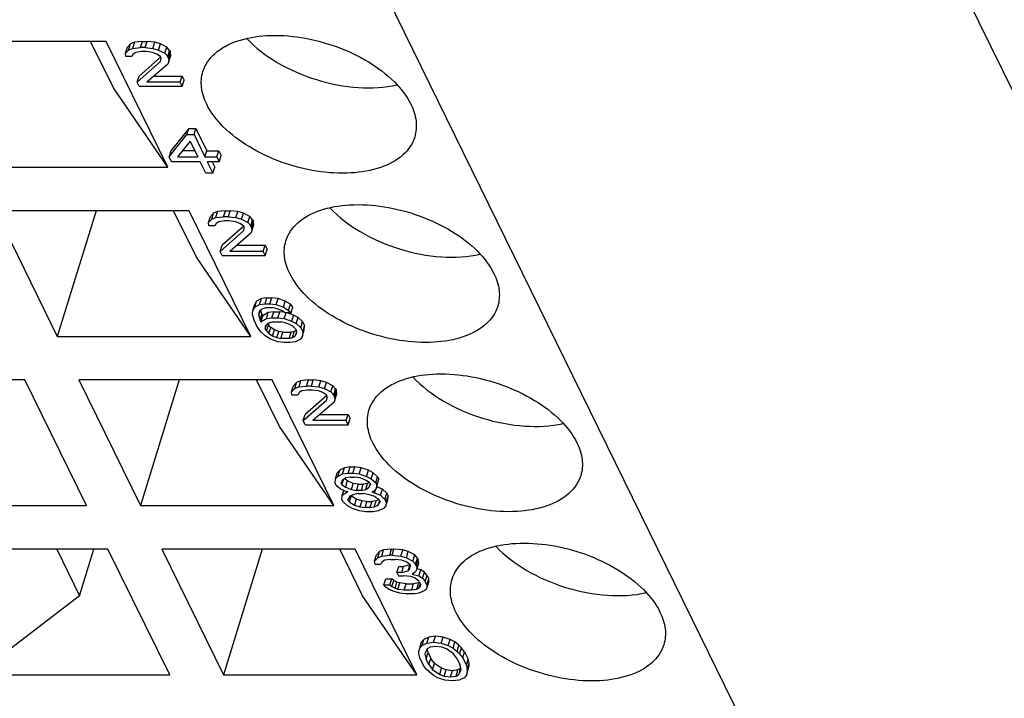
# Model space of a CAD drawing. Header units: millimetres. Extents: x 0 to 594, y 0 to 420.
# Tile 70 of 236: x 308 to 316, y 34 to 40. Entities that reach past the tile are written whole.
import ezdxf

# ---------------------------------------------------------------- set-up
doc = ezdxf.new("R2010")
doc.units = ezdxf.units.MM
doc.header["$LTSCALE"] = 32.67
doc.layers.get('0').update_dxf_attribs({"linetype": 'CONTINUOUS'})

msp = doc.modelspace()

# ---------------------------------------------------------------- linework, layer by layer
at = {"color": 7, "linetype": 'CONTINUOUS'}
for p, q in [((317.94072, 35.85943), (305.12896, 61.96705)), ((303.20857, 55.75266), (316.02033, 29.64504)), ((308.53516, 39.61152), (306.87726, 39.61152)), ((308.59825, 39.21294), (308.40266, 39.61152)), ((309.0639, 38.53406), (308.53516, 39.61152)), ((308.74512, 39.59036), (308.71803, 39.56214)), ((308.72898, 39.53813), (308.74512, 39.59036)), ((308.77913, 39.60446), (308.74512, 39.59036)), ((308.77913, 39.60446), (308.76299, 39.55224)), ((308.84731, 39.61152), (308.77913, 39.60446)), ((308.83117, 39.5593), (308.84731, 39.61152)), ((308.84731, 39.61152), (308.88824, 39.61152)), ((308.8721, 39.5593), (308.88824, 39.61152)), ((308.95311, 39.60446), (308.88824, 39.61152)), ((308.93697, 39.55224), (308.95311, 39.60446)), ((309.00097, 39.59036), (308.95311, 39.60446)), ((308.98483, 39.53813), (309.00097, 39.59036)), ((309.05575, 39.56214), (309.00097, 39.59036)), ((308.70189, 39.50992), (308.71803, 39.56214)), ((308.70189, 39.50992), (308.72898, 39.53813)), ((308.7055, 39.48171), (308.70189, 39.50992)), ((308.72898, 39.53813), (308.76299, 39.55224)), ((308.76675, 39.50287), (308.75667, 39.48171)), ((308.76299, 39.55224), (308.83117, 39.5593)), ((308.79053, 39.51697), (308.76675, 39.50287)), ((308.83824, 39.52403), (308.79053, 39.51697)), ((308.8721, 39.5593), (308.83117, 39.5593)), ((308.87918, 39.52403), (308.83824, 39.52403)), ((308.8721, 39.5593), (308.93697, 39.55224)), ((308.93381, 39.51697), (308.87918, 39.52403)), ((308.97143, 39.50287), (308.93381, 39.51697)), ((308.93697, 39.55224), (308.98483, 39.53813)), ((309.00229, 39.48171), (308.97143, 39.50287)), ((308.98483, 39.53813), (309.03961, 39.50992)), ((309.03961, 39.50992), (309.05575, 39.56214)), ((309.03961, 39.50992), (309.06369, 39.48171)), ((309.07983, 39.53393), (309.05575, 39.56214)), ((309.06369, 39.48171), (309.07983, 39.53393)), ((309.07061, 39.4676), (309.08675, 39.51982)), ((309.07983, 39.53393), (309.08675, 39.51982)), ((309.09036, 39.4916), (309.08675, 39.51982)), ((308.75667, 39.48171), (308.7055, 39.48171)), ((308.80257, 39.26304), (309.00259, 39.43938)), ((309.00386, 39.4785), (308.81871, 39.31526)), ((309.06414, 39.41822), (308.88444, 39.26304)), ((309.00921, 39.4676), (309.00229, 39.48171)), ((309.00259, 39.43938), (309.00921, 39.4676)), ((309.07061, 39.4676), (309.06369, 39.48171)), ((309.07422, 39.43938), (309.06414, 39.41822)), ((309.07061, 39.4676), (309.07422, 39.43938)), ((309.07422, 39.43938), (309.09036, 39.4916)), ((308.80257, 39.26304), (308.81871, 39.31526)), ((308.81988, 39.22777), (308.80257, 39.26304)), ((309.171, 39.26304), (308.88444, 39.26304)), ((308.94492, 39.31526), (309.18713, 39.31526)), ((309.171, 39.26304), (309.18713, 39.31526)), ((309.1883, 39.22777), (309.171, 39.26304)), ((309.18713, 39.31526), (309.20444, 39.27999)), ((309.1883, 39.22777), (309.20444, 39.27999)), ((309.0639, 38.53406), (308.59825, 39.21294)), ((308.81988, 39.22777), (309.1883, 39.22777)), ((309.24406, 38.86559), (309.0919, 38.67514)), ((309.22792, 38.81336), (309.24406, 38.86559)), ((309.24406, 38.86559), (309.30546, 38.86559)), ((309.28932, 38.81336), (309.30546, 38.86559)), ((309.30546, 38.86559), (309.39892, 38.67514)), ((309.07576, 38.62291), (309.22792, 38.81336)), ((309.25561, 38.75693), (309.1474, 38.62291)), ((309.22792, 38.81336), (309.28932, 38.81336)), ((309.25561, 38.75693), (309.32138, 38.62291)), ((309.28932, 38.81336), (309.38278, 38.62291)), ((309.0919, 38.67514), (309.07576, 38.62291)), ((309.29575, 38.67514), (309.18957, 38.67514)), ((309.38278, 38.62291), (309.39892, 38.67514)), ((309.39892, 38.67514), (309.50126, 38.67514)), ((309.48512, 38.62291), (309.50126, 38.67514)), ((309.50126, 38.67514), (309.52203, 38.63281)), ((309.09653, 38.58059), (309.07576, 38.62291)), ((309.34215, 38.58059), (309.09653, 38.58059)), ((309.1474, 38.62291), (309.32138, 38.62291)), ((309.39061, 38.48184), (309.34215, 38.58059)), ((309.38278, 38.62291), (309.48512, 38.62291)), ((309.50589, 38.58059), (309.40355, 38.58059)), ((309.40355, 38.58059), (309.45201, 38.48184)), ((309.44532, 38.58059), (309.46815, 38.53406)), ((309.48512, 38.62291), (309.50589, 38.58059)), ((309.50589, 38.58059), (309.52203, 38.63281)), ((307.406, 38.53406), (309.0639, 38.53406)), ((309.45201, 38.48184), (309.46815, 38.53406)), ((309.45201, 38.48184), (309.39061, 38.48184)), ((309.24692, 38.16109), (307.58902, 38.16109)), ((307.58902, 38.16109), (308.11776, 37.08364)), ((308.45072, 38.16109), (308.11776, 37.08364)), ((309.31002, 37.76252), (309.11443, 38.16109)), ((309.77566, 37.08364), (309.24692, 38.16109)), ((309.49089, 38.15404), (309.45688, 38.13993)), ((309.49089, 38.15404), (309.47476, 38.10182)), ((309.55907, 38.16109), (309.49089, 38.15404)), ((309.54293, 38.10887), (309.55907, 38.16109)), ((309.55907, 38.16109), (309.60001, 38.16109)), ((309.58387, 38.10887), (309.60001, 38.16109)), ((309.66487, 38.15404), (309.60001, 38.16109)), ((309.64873, 38.10182), (309.66487, 38.15404)), ((309.71273, 38.13993), (309.66487, 38.15404)), ((309.41365, 38.0595), (309.42979, 38.11172)), ((309.41365, 38.0595), (309.44074, 38.08771)), ((309.45688, 38.13993), (309.42979, 38.11172)), ((309.44074, 38.08771), (309.45688, 38.13993)), ((309.44074, 38.08771), (309.47476, 38.10182)), ((309.47476, 38.10182), (309.54293, 38.10887)), ((309.5023, 38.06655), (309.47852, 38.05244)), ((309.55001, 38.0736), (309.5023, 38.06655)), ((309.58387, 38.10887), (309.54293, 38.10887)), ((309.59094, 38.0736), (309.55001, 38.0736)), ((309.58387, 38.10887), (309.64873, 38.10182)), ((309.64557, 38.06655), (309.59094, 38.0736)), ((309.6832, 38.05244), (309.64557, 38.06655)), ((309.64873, 38.10182), (309.69659, 38.08771)), ((309.69659, 38.08771), (309.71273, 38.13993)), ((309.69659, 38.08771), (309.75137, 38.0595)), ((309.76751, 38.11172), (309.71273, 38.13993)), ((309.75137, 38.0595), (309.76751, 38.11172)), ((309.79159, 38.0835), (309.76751, 38.11172)), ((309.77545, 38.03128), (309.79159, 38.0835)), ((309.78238, 38.01717), (309.79852, 38.0694)), ((309.79159, 38.0835), (309.79852, 38.0694)), ((309.80213, 38.04118), (309.79852, 38.0694)), ((309.41726, 38.03128), (309.41365, 38.0595)), ((309.46843, 38.03128), (309.41726, 38.03128)), ((309.47852, 38.05244), (309.46843, 38.03128)), ((309.51434, 37.81262), (309.71435, 37.98896)), ((309.71562, 38.02808), (309.53047, 37.86484)), ((309.71405, 38.03128), (309.6832, 38.05244)), ((309.72097, 38.01717), (309.71405, 38.03128)), ((309.71435, 37.98896), (309.72097, 38.01717)), ((309.75137, 38.0595), (309.77545, 38.03128)), ((309.78238, 38.01717), (309.77545, 38.03128)), ((309.78599, 37.98896), (309.77591, 37.9678)), ((309.78238, 38.01717), (309.78599, 37.98896)), ((309.78599, 37.98896), (309.80213, 38.04118)), ((309.77591, 37.9678), (309.59621, 37.81262)), ((309.51434, 37.81262), (309.53047, 37.86484)), ((309.53164, 37.77735), (309.51434, 37.81262)), ((309.88276, 37.81262), (309.59621, 37.81262)), ((309.65668, 37.86484), (309.8989, 37.86484)), ((309.88276, 37.81262), (309.8989, 37.86484)), ((309.90007, 37.77735), (309.88276, 37.81262)), ((309.8989, 37.86484), (309.9162, 37.82957)), ((309.90007, 37.77735), (309.9162, 37.82957)), ((309.77566, 37.08364), (309.31002, 37.76252)), ((309.53164, 37.77735), (309.90007, 37.77735)), ((309.86718, 37.40811), (309.82639, 37.38695)), ((309.85104, 37.35589), (309.86718, 37.40811)), ((309.91489, 37.41516), (309.86718, 37.40811)), ((309.89875, 37.36294), (309.91489, 37.41516)), ((309.91489, 37.41516), (309.95582, 37.41516)), ((309.93968, 37.36294), (309.95582, 37.41516)), ((310.01045, 37.40811), (309.95582, 37.41516)), ((309.99432, 37.35589), (310.01045, 37.40811)), ((310.07201, 37.38695), (310.01045, 37.40811)), ((309.79024, 37.27124), (309.7934, 37.30651)), ((309.7934, 37.30651), (309.80954, 37.35873)), ((309.7934, 37.30651), (309.81025, 37.33473)), ((309.82639, 37.38695), (309.80954, 37.35873)), ((309.81025, 37.33473), (309.82639, 37.38695)), ((309.81025, 37.33473), (309.85104, 37.35589)), ((309.8548, 37.30651), (309.84472, 37.28535)), ((309.84487, 37.26419), (309.85865, 37.3088)), ((309.85104, 37.35589), (309.89875, 37.36294)), ((309.87858, 37.32062), (309.8548, 37.30651)), ((309.87154, 37.27409), (309.86236, 37.31099)), ((309.90582, 37.32767), (309.87858, 37.32062)), ((309.89875, 37.36294), (309.93968, 37.36294)), ((309.96723, 37.32767), (309.90582, 37.32767)), ((309.93968, 37.36294), (309.99432, 37.35589)), ((310.00139, 37.32062), (309.96723, 37.32767)), ((309.99432, 37.35589), (310.05587, 37.33473)), ((310.03901, 37.30651), (310.00139, 37.32062)), ((310.06987, 37.28535), (310.03901, 37.30651)), ((310.05587, 37.33473), (310.07201, 37.38695)), ((310.05587, 37.33473), (310.10042, 37.30651)), ((310.11656, 37.35873), (310.07201, 37.38695)), ((310.10042, 37.30651), (310.11656, 37.35873)), ((310.10042, 37.30651), (310.12104, 37.28535)), ((310.13717, 37.33757), (310.11656, 37.35873)), ((310.12104, 37.28535), (310.13717, 37.33757)), ((309.80423, 37.22187), (309.79024, 37.27124)), ((309.82846, 37.17249), (309.80423, 37.22187)), ((309.84472, 37.28535), (309.84487, 37.26419)), ((309.84487, 37.26419), (309.8554, 37.22187)), ((309.8554, 37.22187), (309.87154, 37.27409)), ((309.8554, 37.22187), (309.86233, 37.20776)), ((309.86233, 37.20776), (309.87846, 37.25998)), ((309.86233, 37.20776), (309.90988, 37.23597)), ((309.87154, 37.27409), (309.87846, 37.25998)), ((309.92602, 37.2882), (309.87846, 37.25998)), ((309.90988, 37.23597), (309.92602, 37.2882)), ((309.90988, 37.23597), (309.95759, 37.24303)), ((309.97373, 37.29525), (309.92602, 37.2882)), ((309.95759, 37.24303), (309.97373, 37.29525)), ((309.95759, 37.24303), (310.00876, 37.24303)), ((309.97373, 37.29525), (310.0249, 37.29525)), ((310.00876, 37.24303), (310.0249, 37.29525)), ((310.00876, 37.24303), (310.06339, 37.23597)), ((310.06251, 37.29039), (310.0249, 37.29525)), ((310.06339, 37.23597), (310.07865, 37.28535)), ((310.06339, 37.23597), (310.12495, 37.21481)), ((310.12104, 37.28535), (310.06987, 37.28535)), ((310.14109, 37.26703), (310.08781, 37.28535)), ((310.14109, 37.26703), (310.12495, 37.21481)), ((310.18217, 37.24587), (310.14109, 37.26703)), ((310.16604, 37.19365), (310.18217, 37.24587)), ((310.21995, 37.2106), (310.18217, 37.24587)), ((309.86293, 37.12311), (309.82846, 37.17249)), ((309.91365, 37.1866), (309.9001, 37.17249)), ((309.9001, 37.17249), (309.90025, 37.15133)), ((309.90025, 37.15133), (309.90997, 37.18276)), ((309.91064, 37.13017), (309.90025, 37.15133)), ((309.91064, 37.13017), (309.92677, 37.18239)), ((309.93743, 37.20071), (309.91365, 37.1866)), ((309.92221, 37.19168), (309.92677, 37.18239)), ((309.94739, 37.16123), (309.92677, 37.18239)), ((309.93125, 37.10901), (309.94739, 37.16123)), ((309.96467, 37.20776), (309.93743, 37.20071)), ((309.97825, 37.14007), (309.94739, 37.16123)), ((309.96211, 37.08785), (309.97825, 37.14007)), ((309.96467, 37.20776), (310.0363, 37.20776)), ((310.01587, 37.12596), (309.97825, 37.14007)), ((310.07047, 37.20071), (310.0363, 37.20776)), ((310.10809, 37.1866), (310.07047, 37.20071)), ((310.13548, 37.17249), (310.10809, 37.1866)), ((310.12495, 37.21481), (310.16604, 37.19365)), ((310.1561, 37.15133), (310.13548, 37.17249)), ((310.16412, 37.13498), (310.14891, 37.12596)), ((310.1561, 37.15133), (310.16649, 37.13017)), ((310.16604, 37.19365), (310.20381, 37.15838)), ((310.20381, 37.15838), (310.21995, 37.2106)), ((310.20381, 37.15838), (310.22112, 37.12311)), ((310.21796, 37.08785), (310.2341, 37.14007)), ((310.21995, 37.2106), (310.23726, 37.17534)), ((310.22112, 37.12311), (310.23726, 37.17534)), ((310.2341, 37.14007), (310.23726, 37.17534)), ((308.11776, 37.08364), (309.77566, 37.08364)), ((309.9007, 37.08785), (309.86293, 37.12311)), ((309.94525, 37.05963), (309.9007, 37.08785)), ((309.91064, 37.13017), (309.93125, 37.10901)), ((309.93125, 37.10901), (309.96211, 37.08785)), ((310.00681, 37.03847), (309.94525, 37.05963)), ((309.96211, 37.08785), (309.99973, 37.07374)), ((309.99973, 37.07374), (310.01587, 37.12596)), ((309.99973, 37.07374), (310.0339, 37.06668)), ((310.05003, 37.11891), (310.01587, 37.12596)), ((310.0339, 37.06668), (310.05003, 37.11891)), ((310.10553, 37.06668), (310.0339, 37.06668)), ((310.05003, 37.11891), (310.12167, 37.11891)), ((310.10553, 37.06668), (310.12167, 37.11891)), ((310.10553, 37.06668), (310.13277, 37.07374)), ((310.14891, 37.12596), (310.12167, 37.11891)), ((310.13277, 37.07374), (310.14891, 37.12596)), ((310.13277, 37.07374), (310.15655, 37.08785)), ((310.16656, 37.12022), (310.15655, 37.08785)), ((310.15655, 37.08785), (310.16664, 37.10901)), ((310.2011, 37.05963), (310.16032, 37.03847)), ((310.16664, 37.10901), (310.16649, 37.13017)), ((310.21796, 37.08785), (310.2011, 37.05963)), ((310.22112, 37.12311), (310.21796, 37.08785)), ((310.06144, 37.03142), (310.00681, 37.03847)), ((310.11261, 37.03142), (310.06144, 37.03142)), ((310.16032, 37.03847), (310.11261, 37.03142)), ((307.84026, 36.71067), (306.18236, 36.71067)), ((308.369, 35.63321), (307.84026, 36.71067)), ((309.95869, 36.71067), (308.30079, 36.71067)), ((308.30079, 36.71067), (308.82953, 35.63321)), ((309.16249, 36.71067), (308.82953, 35.63321)), ((310.02178, 36.3121), (309.82619, 36.71067)), ((310.48743, 35.63321), (309.95869, 36.71067)), ((310.12542, 36.60907), (310.14155, 36.6613)), ((310.12542, 36.60907), (310.15251, 36.63729)), ((310.16864, 36.68951), (310.14155, 36.6613)), ((310.15251, 36.63729), (310.16864, 36.68951)), ((310.15251, 36.63729), (310.18652, 36.6514)), ((310.20266, 36.70362), (310.16864, 36.68951)), ((310.20266, 36.70362), (310.18652, 36.6514)), ((310.18652, 36.6514), (310.2547, 36.65845)), ((310.27083, 36.71067), (310.20266, 36.70362)), ((310.2547, 36.65845), (310.27083, 36.71067)), ((310.29563, 36.65845), (310.2547, 36.65845)), ((310.27083, 36.71067), (310.31177, 36.71067)), ((310.29563, 36.65845), (310.31177, 36.71067)), ((310.29563, 36.65845), (310.3605, 36.6514)), ((310.37664, 36.70362), (310.31177, 36.71067)), ((310.3605, 36.6514), (310.37664, 36.70362)), ((310.3605, 36.6514), (310.40836, 36.63729)), ((310.42449, 36.68951), (310.37664, 36.70362)), ((310.40836, 36.63729), (310.42449, 36.68951)), ((310.40836, 36.63729), (310.46314, 36.60907)), ((310.47928, 36.6613), (310.42449, 36.68951)), ((310.46314, 36.60907), (310.47928, 36.6613)), ((310.50336, 36.63308), (310.47928, 36.6613)), ((310.48722, 36.58086), (310.50336, 36.63308)), ((310.50336, 36.63308), (310.51028, 36.61897)), ((310.12903, 36.58086), (310.12542, 36.60907)), ((310.1802, 36.58086), (310.12903, 36.58086)), ((310.19028, 36.60202), (310.1802, 36.58086)), ((310.21406, 36.61613), (310.19028, 36.60202)), ((310.26177, 36.62318), (310.21406, 36.61613)), ((310.42739, 36.57765), (310.24224, 36.41441)), ((310.30271, 36.62318), (310.26177, 36.62318)), ((310.35734, 36.61613), (310.30271, 36.62318)), ((310.39496, 36.60202), (310.35734, 36.61613)), ((310.42581, 36.58086), (310.39496, 36.60202)), ((310.43274, 36.56675), (310.42581, 36.58086)), ((310.42612, 36.53854), (310.43274, 36.56675)), ((310.46314, 36.60907), (310.48722, 36.58086)), ((310.49414, 36.56675), (310.48722, 36.58086)), ((310.49414, 36.56675), (310.51028, 36.61897)), ((310.49414, 36.56675), (310.49775, 36.53854)), ((310.49775, 36.53854), (310.51389, 36.59076)), ((310.51389, 36.59076), (310.51028, 36.61897)), ((310.2261, 36.36219), (310.42612, 36.53854)), ((310.48767, 36.51737), (310.30797, 36.36219)), ((310.49775, 36.53854), (310.48767, 36.51737)), ((310.2261, 36.36219), (310.24224, 36.41441)), ((310.36844, 36.41441), (310.61066, 36.41441)), ((310.59452, 36.36219), (310.61066, 36.41441)), ((310.61066, 36.41441), (310.62797, 36.37915)), ((310.61183, 36.32692), (310.62797, 36.37915)), ((310.48743, 35.63321), (310.02178, 36.3121)), ((310.24341, 36.32692), (310.2261, 36.36219)), ((310.24341, 36.32692), (310.61183, 36.32692)), ((310.59452, 36.36219), (310.30797, 36.36219)), ((310.61183, 36.32692), (310.59452, 36.36219)), ((310.57894, 35.95769), (310.53816, 35.93652)), ((310.5628, 35.90546), (310.57894, 35.95769)), ((310.62665, 35.96474), (310.57894, 35.95769)), ((310.61051, 35.91252), (310.62665, 35.96474)), ((310.62665, 35.96474), (310.66759, 35.96474)), ((310.65145, 35.91252), (310.66759, 35.96474)), ((310.72222, 35.95769), (310.66759, 35.96474)), ((310.70608, 35.90546), (310.72222, 35.95769)), ((310.78377, 35.93652), (310.72222, 35.95769)), ((310.5017, 35.86314), (310.51784, 35.91536)), ((310.5017, 35.86314), (310.52202, 35.8843)), ((310.53816, 35.93652), (310.51784, 35.91536)), ((310.52202, 35.8843), (310.53816, 35.93652)), ((310.52202, 35.8843), (310.5628, 35.90546)), ((310.59035, 35.8702), (310.55979, 35.84903)), ((310.5628, 35.90546), (310.61051, 35.91252)), ((310.62782, 35.87725), (310.59035, 35.8702)), ((310.61051, 35.91252), (310.65145, 35.91252)), ((310.62782, 35.87725), (310.66876, 35.87725)), ((310.65145, 35.91252), (310.70608, 35.90546)), ((310.71315, 35.8702), (310.66876, 35.87725)), ((310.70608, 35.90546), (310.76763, 35.8843)), ((310.76447, 35.84903), (310.71315, 35.8702)), ((310.76763, 35.8843), (310.78377, 35.93652)), ((310.76763, 35.8843), (310.80872, 35.86314)), ((310.82486, 35.91536), (310.78377, 35.93652)), ((310.80872, 35.86314), (310.82486, 35.91536)), ((310.86263, 35.88009), (310.82486, 35.91536)), ((310.8465, 35.82787), (310.86263, 35.88009)), ((310.86263, 35.88009), (310.87302, 35.85893)), ((310.49854, 35.82787), (310.5017, 35.86314)), ((310.50892, 35.80671), (310.49854, 35.82787)), ((310.54324, 35.7785), (310.50892, 35.80671)), ((310.55979, 35.84903), (310.54971, 35.82787)), ((310.55663, 35.81377), (310.54971, 35.82787)), ((310.55663, 35.81377), (310.56964, 35.85585)), ((310.55663, 35.81377), (310.58749, 35.7926)), ((310.60362, 35.84483), (310.57855, 35.86202)), ((310.58749, 35.7926), (310.60362, 35.84483)), ((310.58749, 35.7926), (310.63881, 35.77144)), ((310.65494, 35.82366), (310.60362, 35.84483)), ((310.63881, 35.77144), (310.65494, 35.82366)), ((310.69934, 35.81661), (310.65494, 35.82366)), ((310.6832, 35.76439), (310.69934, 35.81661)), ((310.69934, 35.81661), (310.74028, 35.81661)), ((310.72414, 35.76439), (310.74028, 35.81661)), ((310.77775, 35.82366), (310.74028, 35.81661)), ((310.76161, 35.77144), (310.77775, 35.82366)), ((310.76161, 35.77144), (310.79217, 35.7926)), ((310.79533, 35.82787), (310.76447, 35.84903)), ((310.78955, 35.83184), (310.77775, 35.82366)), ((310.79217, 35.7926), (310.80007, 35.8182)), ((310.79217, 35.7926), (310.80225, 35.81377)), ((310.79533, 35.82787), (310.80225, 35.81377)), ((310.80872, 35.86314), (310.8465, 35.82787)), ((310.8465, 35.82787), (310.85688, 35.80671)), ((310.85026, 35.7785), (310.8664, 35.83072)), ((310.85688, 35.80671), (310.85026, 35.7785)), ((310.90432, 35.77429), (310.85522, 35.79454)), ((310.85688, 35.80671), (310.87302, 35.85893)), ((310.8664, 35.83072), (310.87302, 35.85893)), ((310.58432, 35.75734), (310.54324, 35.7785)), ((310.55754, 35.6868), (310.5607, 35.72207)), ((310.5607, 35.72207), (310.57334, 35.76299)), ((310.5607, 35.72207), (310.59125, 35.74323)), ((310.60825, 35.75028), (310.58432, 35.75734)), ((310.59467, 35.75429), (310.59125, 35.74323)), ((310.59125, 35.74323), (310.60825, 35.75028)), ((310.62556, 35.71501), (310.60871, 35.6868)), ((310.63523, 35.71786), (310.61909, 35.66564)), ((310.65957, 35.72912), (310.62556, 35.71501)), ((310.63475, 35.71883), (310.63523, 35.71786)), ((310.67978, 35.68964), (310.63523, 35.71786)), ((310.63881, 35.77144), (310.6832, 35.76439)), ((310.69705, 35.73617), (310.65957, 35.72912)), ((310.72414, 35.76439), (310.6832, 35.76439)), ((310.69705, 35.73617), (310.73799, 35.73617)), ((310.72414, 35.76439), (310.76161, 35.77144)), ((310.78238, 35.72912), (310.73799, 35.73617)), ((310.83024, 35.71501), (310.78238, 35.72912)), ((310.82994, 35.75734), (310.81293, 35.75028)), ((310.81293, 35.75028), (310.83686, 35.74323)), ((310.85026, 35.7785), (310.82994, 35.75734)), ((310.87479, 35.6868), (310.83024, 35.71501)), ((310.83686, 35.74323), (310.84658, 35.77466)), ((310.83686, 35.74323), (310.88818, 35.72207)), ((310.88818, 35.72207), (310.90432, 35.77429)), ((310.88818, 35.72207), (310.92596, 35.6868)), ((310.9421, 35.73902), (310.90432, 35.77429)), ((310.92596, 35.6868), (310.9421, 35.73902)), ((310.93634, 35.66564), (310.95248, 35.71786)), ((310.9421, 35.73902), (310.95248, 35.71786)), ((310.94932, 35.68259), (310.95248, 35.71786)), ((306.71109, 35.63321), (308.369, 35.63321)), ((308.82953, 35.63321), (310.48743, 35.63321)), ((310.56792, 35.66564), (310.55754, 35.6868)), ((310.6057, 35.63037), (310.56792, 35.66564)), ((310.64678, 35.60921), (310.6057, 35.63037)), ((310.61909, 35.66564), (310.60871, 35.6868)), ((310.61909, 35.66564), (310.66364, 35.63742)), ((310.67978, 35.68964), (310.66364, 35.63742)), ((310.66364, 35.63742), (310.7115, 35.62331)), ((310.72763, 35.67554), (310.67978, 35.68964)), ((310.72763, 35.67554), (310.7115, 35.62331)), ((310.7115, 35.62331), (310.75589, 35.61626)), ((310.77203, 35.66848), (310.72763, 35.67554)), ((310.75589, 35.61626), (310.77203, 35.66848)), ((310.79683, 35.61626), (310.75589, 35.61626)), ((310.77203, 35.66848), (310.81297, 35.66848)), ((310.81297, 35.66848), (310.79683, 35.61626)), ((310.79683, 35.61626), (310.8343, 35.62331)), ((310.85044, 35.67554), (310.81297, 35.66848)), ((310.8343, 35.62331), (310.85044, 35.67554)), ((310.8343, 35.62331), (310.86832, 35.63742)), ((310.8752, 35.68581), (310.85044, 35.67554)), ((310.88018, 35.67581), (310.86832, 35.63742)), ((310.86832, 35.63742), (310.88517, 35.66564)), ((310.87479, 35.6868), (310.88517, 35.66564)), ((310.93318, 35.63037), (310.91287, 35.60921)), ((310.92596, 35.6868), (310.93634, 35.66564)), ((310.93318, 35.63037), (310.94932, 35.68259)), ((310.93634, 35.66564), (310.93318, 35.63037)), ((310.70834, 35.58805), (310.64678, 35.60921)), ((310.76297, 35.58099), (310.70834, 35.58805)), ((310.82437, 35.58099), (310.76297, 35.58099)), ((310.87208, 35.58805), (310.82437, 35.58099)), ((310.91287, 35.60921), (310.87208, 35.58805)), ((308.55202, 35.26025), (306.89412, 35.26025)), ((308.11249, 35.26025), (308.30809, 34.86167)), ((308.30809, 34.86167), (308.43125, 35.26025)), ((309.08076, 34.18279), (308.55202, 35.26025)), ((310.67045, 35.26025), (309.01255, 35.26025)), ((309.01255, 35.26025), (309.54129, 34.18279)), ((309.87425, 35.26025), (309.54129, 34.18279)), ((310.73355, 34.86167), (310.53795, 35.26025)), ((311.19919, 34.18279), (310.67045, 35.26025)), ((310.83718, 35.15865), (310.85332, 35.21087)), ((310.88041, 35.23909), (310.85332, 35.21087)), ((310.86427, 35.18687), (310.88041, 35.23909)), ((310.86427, 35.18687), (310.89828, 35.20097)), ((310.91442, 35.25319), (310.88041, 35.23909)), ((310.89828, 35.20097), (310.91442, 35.25319)), ((310.89828, 35.20097), (310.96646, 35.20803)), ((310.9826, 35.26025), (310.91442, 35.25319)), ((310.96646, 35.20803), (310.9826, 35.26025)), ((310.98693, 35.20803), (310.96646, 35.20803)), ((310.9826, 35.26025), (311.00307, 35.26025)), ((310.98693, 35.20803), (311.00307, 35.26025)), ((310.98693, 35.20803), (311.06203, 35.20097)), ((311.07817, 35.25319), (311.00307, 35.26025)), ((311.06203, 35.20097), (311.07817, 35.25319)), ((311.06203, 35.20097), (311.10989, 35.18687)), ((311.12603, 35.23909), (311.07817, 35.25319)), ((311.10989, 35.18687), (311.12603, 35.23909)), ((311.18081, 35.21087), (311.12603, 35.23909)), ((311.16467, 35.15865), (311.18081, 35.21087)), ((311.20489, 35.18266), (311.18081, 35.21087)), ((310.83718, 35.15865), (310.86427, 35.18687)), ((310.84079, 35.13044), (310.83718, 35.15865)), ((310.84079, 35.13044), (310.89196, 35.13044)), ((310.90205, 35.1516), (310.89196, 35.13044)), ((310.92583, 35.1657), (310.90205, 35.1516)), ((310.97353, 35.17276), (310.92583, 35.1657)), ((310.97353, 35.17276), (311.01447, 35.17276)), ((311.0691, 35.1657), (311.01447, 35.17276)), ((311.02892, 35.0599), (311.04506, 35.11212)), ((311.04506, 35.11212), (311.08599, 35.11212)), ((311.10673, 35.1516), (311.0691, 35.1657)), ((311.06985, 35.0599), (311.08599, 35.11212)), ((311.13974, 35.12604), (311.08599, 35.11212)), ((311.13758, 35.13044), (311.10673, 35.1516)), ((311.10989, 35.18687), (311.16467, 35.15865)), ((311.12433, 35.07401), (311.14015, 35.12519)), ((311.13758, 35.13044), (311.1445, 35.11633)), ((311.13788, 35.08811), (311.1445, 35.11633)), ((311.16467, 35.15865), (311.18875, 35.13044)), ((311.18875, 35.13044), (311.20489, 35.18266)), ((311.19567, 35.11633), (311.18875, 35.13044)), ((311.19567, 35.11633), (311.21181, 35.16855)), ((311.19567, 35.11633), (311.19928, 35.08811)), ((311.19928, 35.08811), (311.21542, 35.14033)), ((311.20489, 35.18266), (311.21181, 35.16855)), ((311.21542, 35.14033), (311.21181, 35.16855)), ((311.06985, 35.0599), (311.02892, 35.0599)), ((311.02892, 35.0599), (311.04276, 35.03168)), ((311.04276, 35.03168), (311.0837, 35.03168)), ((311.06985, 35.0599), (311.12433, 35.07401)), ((311.14857, 35.02463), (311.0837, 35.03168)), ((311.12433, 35.07401), (311.13788, 35.08811)), ((311.18619, 35.01052), (311.14857, 35.02463)), ((311.1892, 35.06695), (311.15865, 35.04579)), ((311.15865, 35.04579), (311.21674, 35.03168)), ((311.19928, 35.08811), (311.1892, 35.06695)), ((311.23288, 35.0839), (311.20042, 35.09179)), ((311.21674, 35.03168), (311.23288, 35.0839)), ((311.21674, 35.03168), (311.24759, 35.01052)), ((311.26373, 35.06274), (311.23288, 35.0839)), ((311.24759, 35.01052), (311.26373, 35.06274)), ((311.28781, 35.03453), (311.26373, 35.06274)), ((311.27167, 34.98231), (311.28781, 35.03453)), ((311.28781, 35.03453), (311.30166, 35.00631)), ((310.9171, 34.95409), (310.93323, 35.00631)), ((310.9171, 34.95409), (310.96827, 34.95409)), ((310.93771, 34.93293), (310.9171, 34.95409)), ((310.93323, 35.00631), (310.9844, 35.00631)), ((310.96827, 34.95409), (310.9844, 35.00631)), ((310.96827, 34.95409), (310.98542, 34.93998)), ((311.00156, 34.99221), (310.9844, 35.00631)), ((310.98542, 34.93998), (311.00156, 34.99221)), ((311.02895, 34.9781), (311.00156, 34.99221)), ((311.01281, 34.92588), (311.02895, 34.9781)), ((311.05288, 34.97105), (311.02895, 34.9781)), ((311.03674, 34.91882), (311.05288, 34.97105)), ((311.10751, 34.96399), (311.05288, 34.97105)), ((311.09137, 34.91177), (311.10751, 34.96399)), ((311.10751, 34.96399), (311.16892, 34.96399)), ((311.16892, 34.96399), (311.15278, 34.91177)), ((311.21662, 34.97105), (311.16892, 34.96399)), ((311.2205, 34.98231), (311.18619, 35.01052)), ((311.20049, 34.91882), (311.21662, 34.97105)), ((311.22444, 34.97429), (311.21662, 34.97105)), ((311.21749, 34.92588), (311.22936, 34.96427)), ((311.2205, 34.98231), (311.23435, 34.95409)), ((311.23104, 34.93998), (311.23435, 34.95409)), ((311.24759, 35.01052), (311.27167, 34.98231)), ((311.28552, 34.95409), (311.27167, 34.98231)), ((311.28552, 34.95409), (311.30166, 35.00631)), ((311.28552, 34.95409), (311.28567, 34.93293)), ((311.30181, 34.98515), (311.28567, 34.93293)), ((311.30181, 34.98515), (311.30166, 35.00631)), ((308.30809, 34.86167), (307.42286, 34.18279)), ((311.19919, 34.18279), (310.73355, 34.86167)), ((310.96857, 34.91177), (310.93771, 34.93293)), ((311.00619, 34.89766), (310.96857, 34.91177)), ((310.98542, 34.93998), (311.01281, 34.92588)), ((311.05405, 34.88355), (311.00619, 34.89766)), ((311.01281, 34.92588), (311.03674, 34.91882)), ((311.03674, 34.91882), (311.09137, 34.91177)), ((311.09845, 34.8765), (311.05405, 34.88355)), ((311.09137, 34.91177), (311.15278, 34.91177)), ((311.18032, 34.8765), (311.09845, 34.8765)), ((311.15278, 34.91177), (311.20049, 34.91882)), ((311.21779, 34.88355), (311.18032, 34.8765)), ((311.20049, 34.91882), (311.21749, 34.92588)), ((311.21749, 34.92588), (311.23104, 34.93998)), ((311.25181, 34.89766), (311.21779, 34.88355)), ((311.27559, 34.91177), (311.25181, 34.89766)), ((311.28567, 34.93293), (311.27559, 34.91177)), ((311.2237, 34.41272), (311.23984, 34.46494)), ((311.2237, 34.41272), (311.24402, 34.43388)), ((311.26015, 34.4861), (311.23984, 34.46494)), ((311.24402, 34.43388), (311.26015, 34.4861)), ((311.24402, 34.43388), (311.2848, 34.45504)), ((311.30094, 34.50726), (311.26015, 34.4861)), ((311.2848, 34.45504), (311.30094, 34.50726)), ((311.2848, 34.45504), (311.34274, 34.46209)), ((311.35888, 34.51432), (311.30094, 34.50726)), ((311.34274, 34.46209), (311.35888, 34.51432)), ((311.34274, 34.46209), (311.40761, 34.45504)), ((311.42375, 34.50726), (311.35888, 34.51432)), ((311.40761, 34.45504), (311.42375, 34.50726)), ((311.40761, 34.45504), (311.46916, 34.43388)), ((311.4853, 34.4861), (311.42375, 34.50726)), ((311.46916, 34.43388), (311.4853, 34.4861)), ((311.46916, 34.43388), (311.51025, 34.41272)), ((311.52639, 34.46494), (311.4853, 34.4861)), ((311.51025, 34.41272), (311.52639, 34.46494)), ((311.5607, 34.43673), (311.52639, 34.46494)), ((311.54457, 34.3845), (311.5607, 34.43673)), ((311.58132, 34.41556), (311.5607, 34.43673)), ((311.21708, 34.3845), (311.2237, 34.41272)), ((311.21723, 34.36334), (311.21708, 34.3845)), ((311.2243, 34.32807), (311.21723, 34.36334)), ((311.28856, 34.40566), (311.2684, 34.36334)), ((311.2684, 34.36334), (311.27893, 34.32102)), ((311.27893, 34.32102), (311.29507, 34.37324)), ((311.29507, 34.37324), (311.28754, 34.40351)), ((311.31234, 34.41977), (311.28856, 34.40566)), ((311.29507, 34.37324), (311.3193, 34.32387)), ((311.36005, 34.42683), (311.31234, 34.41977)), ((311.41468, 34.41977), (311.36005, 34.42683)), ((311.45231, 34.40566), (311.41468, 34.41977)), ((311.51401, 34.36334), (311.45231, 34.40566)), ((311.51025, 34.41272), (311.54457, 34.3845)), ((311.54502, 34.32102), (311.51401, 34.36334)), ((311.54457, 34.3845), (311.56518, 34.36334)), ((311.56518, 34.36334), (311.58132, 34.41556)), ((311.56518, 34.36334), (311.59273, 34.32807)), ((311.60886, 34.3803), (311.58132, 34.41556)), ((311.59273, 34.32807), (311.60886, 34.3803)), ((311.60886, 34.3803), (311.64002, 34.31681)), ((311.25545, 34.26459), (311.2243, 34.32807)), ((311.30316, 34.27164), (311.27893, 34.32102)), ((311.30316, 34.27164), (311.3193, 34.32387)), ((311.30316, 34.27164), (311.33417, 34.22932)), ((311.3503, 34.28154), (311.3193, 34.32387)), ((311.33417, 34.22932), (311.3503, 34.28154)), ((311.41201, 34.23922), (311.3503, 34.28154)), ((311.54502, 34.32102), (311.56925, 34.27164)), ((311.57978, 34.22932), (311.56925, 34.27164)), ((311.59273, 34.32807), (311.62388, 34.26459)), ((311.62388, 34.26459), (311.64002, 34.31681)), ((311.63095, 34.22932), (311.64709, 34.28154)), ((311.64709, 34.28154), (311.64002, 34.31681)), ((311.64724, 34.26038), (311.64709, 34.28154)), ((307.42286, 34.18279), (309.08076, 34.18279)), ((309.54129, 34.18279), (311.19919, 34.18279)), ((311.283, 34.22932), (311.25545, 34.26459)), ((311.30361, 34.20816), (311.283, 34.22932)), ((311.33793, 34.17995), (311.30361, 34.20816)), ((311.33417, 34.22932), (311.39587, 34.187)), ((311.39587, 34.187), (311.41201, 34.23922)), ((311.39587, 34.187), (311.4335, 34.17289)), ((311.44963, 34.22511), (311.41201, 34.23922)), ((311.4335, 34.17289), (311.44963, 34.22511)), ((311.50426, 34.21806), (311.44963, 34.22511)), ((311.48813, 34.16584), (311.50426, 34.21806)), ((311.55197, 34.22511), (311.50426, 34.21806)), ((311.53584, 34.17289), (311.55197, 34.22511)), ((311.53584, 34.17289), (311.55961, 34.187)), ((311.57575, 34.23922), (311.55197, 34.22511)), ((311.55961, 34.187), (311.57575, 34.23922)), ((311.55961, 34.187), (311.57978, 34.22932)), ((311.57678, 34.24138), (311.57575, 34.23922)), ((311.62388, 34.26459), (311.63095, 34.22932)), ((311.62448, 34.17995), (311.64062, 34.23217)), ((311.6311, 34.20816), (311.62448, 34.17995)), ((311.63095, 34.22932), (311.6311, 34.20816)), ((311.6311, 34.20816), (311.64724, 34.26038)), ((311.64062, 34.23217), (311.64724, 34.26038)), ((311.37901, 34.15878), (311.33793, 34.17995)), ((311.44057, 34.13762), (311.37901, 34.15878)), ((311.4335, 34.17289), (311.48813, 34.16584)), ((311.50543, 34.13057), (311.44057, 34.13762)), ((311.48813, 34.16584), (311.53584, 34.17289)), ((311.56338, 34.13762), (311.50543, 34.13057)), ((311.60416, 34.15878), (311.56338, 34.13762)), ((311.62448, 34.17995), (311.60416, 34.15878))]:
    msp.add_line(p, q, dxfattribs=at)
for points, knots in [([(309.36559, 39.35327), (309.38369, 39.41188), (309.46504, 39.52765), (309.66625, 39.62988), (309.92292, 39.67253), (310.21369, 39.654), (310.51022, 39.57698), (310.78294, 39.44885), (311.00445, 39.28299), (311.11323, 39.14414), (311.14824, 39.07279)], [0, 0, 0, 0, 0.0879191, 0.191493, 0.3158255, 0.4569784, 0.6061135, 0.7525171, 0.8860742, 1, 1, 1, 1]), ([(309.74177, 39.63696), (309.81689, 39.55592), (310.00614, 39.4133), (310.3352, 39.27136), (310.68697, 39.20313), (310.9236, 39.21438), (311.03126, 39.23898)], [0, 0, 0, 0, 0.2370078, 0.5000835, 0.7631094, 1, 1, 1, 1]), ([(309.39823, 39.07279), (309.37602, 39.11805), (309.34492, 39.21093), (309.35217, 39.30984), (309.36559, 39.35327)], [0, 0, 0, 0, 0.5258845, 1, 1, 1, 1]), ([(311.18088, 38.7923), (311.16278, 38.7337), (311.08143, 38.61793), (310.88022, 38.51569), (310.62355, 38.47305), (310.33278, 38.49157), (310.03626, 38.5686), (309.76353, 38.69673), (309.54202, 38.86258), (309.43324, 39.00143), (309.39823, 39.07279)], [0, 0, 0, 0, 0.0879191, 0.191493, 0.3158255, 0.4569784, 0.6061135, 0.7525171, 0.8860742, 1, 1, 1, 1]), ([(311.14824, 39.07279), (311.17045, 39.02753), (311.20155, 38.93465), (311.1943, 38.83573), (311.18088, 38.7923)], [0, 0, 0, 0, 0.5258845, 1, 1, 1, 1]), ([(310.07735, 37.90285), (310.09546, 37.96146), (310.17681, 38.07723), (310.37801, 38.17946), (310.63468, 38.22211), (310.92546, 38.20358), (311.22198, 38.12656), (311.4947, 37.99842), (311.71622, 37.83257), (311.82499, 37.69372), (311.86001, 37.62237)], [0, 0, 0, 0, 0.0879191, 0.191493, 0.3158255, 0.4569784, 0.6061135, 0.7525171, 0.8860742, 1, 1, 1, 1]), ([(310.45353, 38.18653), (310.52865, 38.1055), (310.7179, 37.96288), (311.04696, 37.82094), (311.39874, 37.7527), (311.63536, 37.76396), (311.74303, 37.78856)], [0, 0, 0, 0, 0.2370078, 0.5000835, 0.7631094, 1, 1, 1, 1]), ([(310.10999, 37.62237), (310.08778, 37.66763), (310.05669, 37.76051), (310.06393, 37.85942), (310.07735, 37.90285)], [0, 0, 0, 0, 0.5258845, 1, 1, 1, 1]), ([(311.89265, 37.34188), (311.87454, 37.28328), (311.79319, 37.1675), (311.59199, 37.06527), (311.33532, 37.02263), (311.04454, 37.04115), (310.74802, 37.11818), (310.4753, 37.24631), (310.25378, 37.41216), (310.14501, 37.55101), (310.10999, 37.62237)], [0, 0, 0, 0, 0.0879191, 0.191493, 0.3158255, 0.4569784, 0.6061135, 0.7525171, 0.8860742, 1, 1, 1, 1]), ([(311.86001, 37.62237), (311.88222, 37.5771), (311.91331, 37.48422), (311.90606, 37.38531), (311.89265, 37.34188)], [0, 0, 0, 0, 0.5258845, 1, 1, 1, 1]), ([(310.78912, 36.45243), (310.80722, 36.51103), (310.88857, 36.62681), (311.08977, 36.72904), (311.34644, 36.77168), (311.63722, 36.75316), (311.93374, 36.67613), (312.20647, 36.548), (312.42798, 36.38215), (312.53676, 36.2433), (312.57177, 36.17194)], [0, 0, 0, 0, 0.0879191, 0.191493, 0.3158255, 0.4569784, 0.6061135, 0.7525171, 0.8860742, 1, 1, 1, 1]), ([(311.1653, 36.73611), (311.24042, 36.65508), (311.42967, 36.51246), (311.75873, 36.37052), (312.1105, 36.30228), (312.34713, 36.31353), (312.45479, 36.33814)], [0, 0, 0, 0, 0.2370078, 0.5000835, 0.7631094, 1, 1, 1, 1]), ([(310.82176, 36.17194), (310.79954, 36.2172), (310.76845, 36.31009), (310.7757, 36.409), (310.78912, 36.45243)], [0, 0, 0, 0, 0.5258845, 1, 1, 1, 1]), ([(312.60441, 35.89146), (312.58631, 35.83285), (312.50496, 35.71708), (312.30375, 35.61485), (312.04708, 35.5722), (311.75631, 35.59073), (311.45978, 35.66775), (311.18706, 35.79589), (310.96555, 35.96174), (310.85677, 36.10059), (310.82176, 36.17194)], [0, 0, 0, 0, 0.0879191, 0.191493, 0.3158255, 0.4569784, 0.6061135, 0.7525171, 0.8860742, 1, 1, 1, 1]), ([(312.57177, 36.17194), (312.59398, 36.12668), (312.62508, 36.0338), (312.61783, 35.93489), (312.60441, 35.89146)], [0, 0, 0, 0, 0.5258845, 1, 1, 1, 1]), ([(311.50088, 35.002), (311.51899, 35.06061), (311.60034, 35.17638), (311.80154, 35.27861), (312.05821, 35.32126), (312.34899, 35.30273), (312.64551, 35.22571), (312.91823, 35.09758), (313.13974, 34.93172), (313.24852, 34.79287), (313.28354, 34.72152)], [0, 0, 0, 0, 0.0879191, 0.191493, 0.3158255, 0.4569784, 0.6061135, 0.7525171, 0.8860742, 1, 1, 1, 1]), ([(311.87706, 35.28569), (311.95218, 35.20465), (312.14143, 35.06203), (312.47049, 34.92009), (312.82226, 34.85186), (313.05889, 34.86311), (313.16656, 34.88772)], [0, 0, 0, 0, 0.2370078, 0.5000835, 0.7631094, 1, 1, 1, 1]), ([(311.53352, 34.72152), (311.51131, 34.76678), (311.48022, 34.85966), (311.48746, 34.95857), (311.50088, 35.002)], [0, 0, 0, 0, 0.5258845, 1, 1, 1, 1]), ([(313.31618, 34.44103), (313.29807, 34.38243), (313.21672, 34.26666), (313.01552, 34.16442), (312.75885, 34.12178), (312.46807, 34.1403), (312.17155, 34.21733), (311.89883, 34.34546), (311.67731, 34.51132), (311.56854, 34.65016), (311.53352, 34.72152)], [0, 0, 0, 0, 0.0879191, 0.191493, 0.3158255, 0.4569784, 0.6061135, 0.7525171, 0.8860742, 1, 1, 1, 1]), ([(313.28354, 34.72152), (313.30575, 34.67626), (313.33684, 34.58338), (313.32959, 34.48446), (313.31618, 34.44103)], [0, 0, 0, 0, 0.5258845, 1, 1, 1, 1])]:
    msp.add_open_spline(points, degree=3, knots=knots, dxfattribs=at)

doc.saveas('drawing.dxf')
